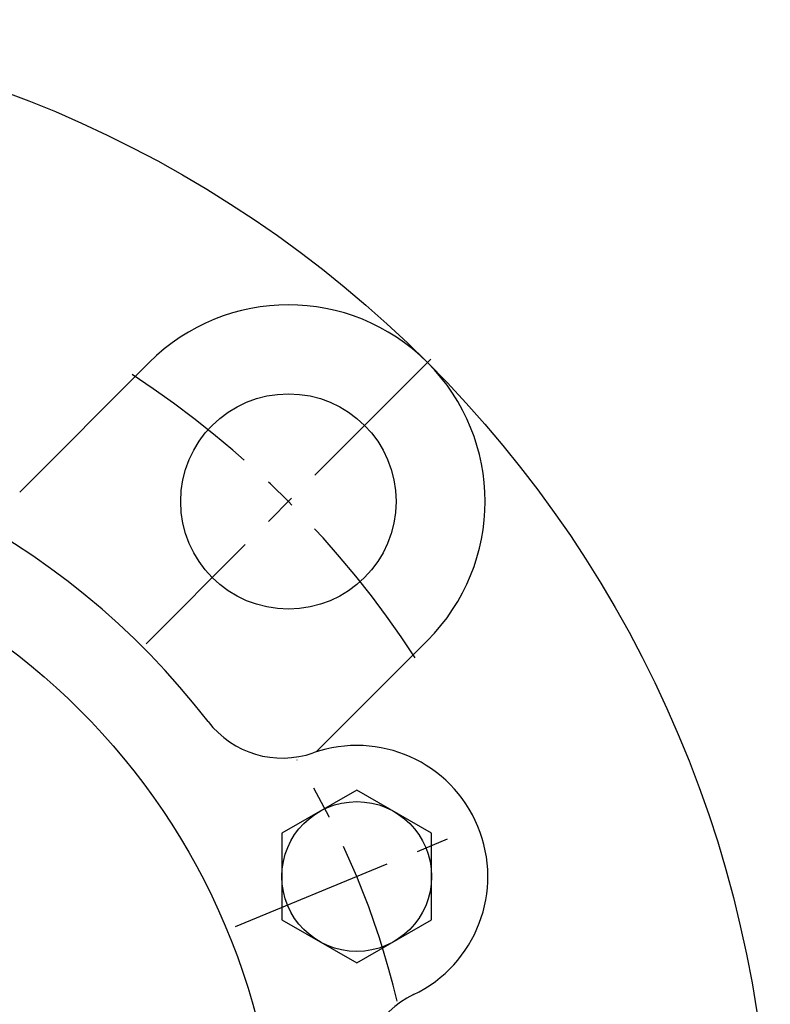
# Model space of a CAD drawing. Extents: x -135 to 306, y -135 to 306.
# Tile 4 of 6: x 45 to 125, y 20 to 125. Entities that reach past the tile are written whole.
import ezdxf

# ---------------------------------------------------------------- set-up
doc = ezdxf.new("R2010")
doc.units = 0
doc.header["$LTSCALE"] = 14
doc.linetypes.add('CENTER', pattern=[2, 1.25, -0.25, 0.25, -0.25])
doc.layers.get('0').update_dxf_attribs({"linetype": 'CONTINUOUS'})
doc.layers.add('CENTER', color=1, linetype='CENTER')

msp = doc.modelspace()

# ---------------------------------------------------------------- linework, layer by layer
for p, q in [((58.69, 88.39), (44.85, 74.55)), ((88.39, 58.69), (76.49, 46.79)), ((80.84, 42.72), (72.84, 38.1)), ((88.84, 38.1), (80.84, 42.72)), ((72.84, 38.1), (72.84, 28.87)), ((88.84, 28.87), (88.84, 38.1)), ((72.84, 28.87), (80.84, 24.25)), ((80.84, 24.25), (88.84, 28.87))]:
    msp.add_line(p, q)
for centre, radius in [((0, 0), 125), ((73.54, 73.54), 11.5), ((0, 0), 72.5), ((80.84, 33.48), 8)]:
    msp.add_circle(centre, radius)
for centre, radius, start, end in [((73.54, 73.54), 21, 315, 135), ((0, 0), 82, 37.5981, 142.4019), ((72.89, 56.13), 10, 217.5981, 289.3369), ((80.84, 33.48), 14, 295.6631, 109.3369), ((91.23, 11.85), 10, 115.6631, 187.4019)]:
    msp.add_arc(centre, radius, start, end)
at = {"layer": 'CENTER'}
for p, q in [((88.74, 88.74), (58.34, 58.34)), ((67.91, 28.13), (93.77, 38.84))]:
    msp.add_line(p, q, dxfattribs=at)
for radius, start, end in [(104, 33.134, 56.866), (87.5, 13.3229, 31.6771)]:
    msp.add_arc((0, 0), radius, start, end, dxfattribs=at)

doc.saveas('drawing.dxf')
